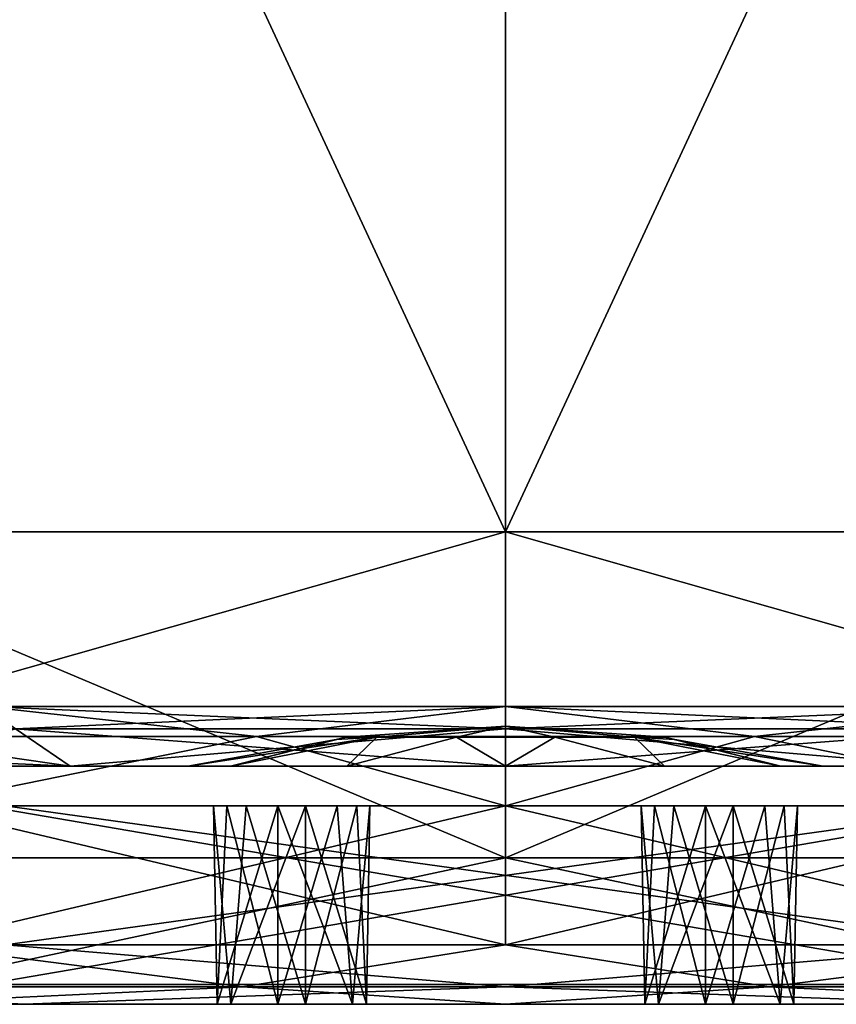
# Model space of a CAD drawing. Header units: millimetres. Extents: x -29 to 28.8, y -75.2 to 10.
# Tile 3 of 256: x -2.4 to 1.7, y -75.2 to -70.2. Entities that reach past the tile are written whole.
import ezdxf

# ---------------------------------------------------------------- set-up
doc = ezdxf.new("R2010")
doc.units = ezdxf.units.MM
doc.header["$LTSCALE"] = 88.413066
for name, color, linetype in [('100', 7, 'CONTINUOUS'), ('101', 7, 'CONTINUOUS'), ('32', 7, 'CONTINUOUS'), ('33', 7, 'CONTINUOUS'), ('34', 7, 'CONTINUOUS'), ('35', 7, 'CONTINUOUS'), ('36', 7, 'CONTINUOUS'), ('37', 7, 'CONTINUOUS'), ('38', 7, 'CONTINUOUS'), ('39', 7, 'CONTINUOUS'), ('40', 7, 'CONTINUOUS'), ('41', 7, 'CONTINUOUS'), ('42', 7, 'CONTINUOUS'), ('43', 7, 'CONTINUOUS'), ('44', 7, 'CONTINUOUS'), ('45', 7, 'CONTINUOUS'), ('46', 7, 'CONTINUOUS'), ('47', 7, 'CONTINUOUS'), ('48', 7, 'CONTINUOUS'), ('49', 7, 'CONTINUOUS'), ('56', 7, 'CONTINUOUS'), ('57', 7, 'CONTINUOUS'), ('58', 7, 'CONTINUOUS'), ('59', 7, 'CONTINUOUS'), ('74', 7, 'CONTINUOUS'), ('75', 7, 'CONTINUOUS'), ('76', 7, 'CONTINUOUS'), ('77', 7, 'CONTINUOUS'), ('86', 7, 'CONTINUOUS'), ('87', 7, 'CONTINUOUS'), ('90', 7, 'CONTINUOUS'), ('94', 7, 'CONTINUOUS'), ('95', 7, 'CONTINUOUS'), ('98', 7, 'CONTINUOUS'), ('99', 7, 'CONTINUOUS')]:
    doc.layers.add(name, color=color, linetype=linetype)

msp = doc.modelspace()

# ---------------------------------------------------------------- linework, layer by layer
at = {"layer": '100', "linetype": 'CONTINUOUS'}
for points in [[(-2.6263, -75.1, 137.9159), (2.6263, -75.1, 137.9159), (-2.6284, -74.2, 137.9169), (-2.6263, -75.1, 137.9159)], [(-2.6284, -74.2, 137.9169), (2.6263, -75.1, 137.9159), (2.6284, -74.2, 137.9169), (-2.6284, -74.2, 137.9169)]]:
    msp.add_3dface(points, dxfattribs=at)
at = {"layer": '101', "linetype": 'CONTINUOUS'}
for points in [[(2.6284, -74.2, 154.0831), (-2.6284, -74.2, 154.0831), (-2.5202, -74.2, 153.7503), (2.6284, -74.2, 154.0831)], [(-2.6284, -74.2, 137.9169), (2.6284, -74.2, 137.9169), (2.5202, -74.2, 138.2497), (-2.6284, -74.2, 137.9169)], [(-2.5202, -74.2, 138.2497), (-2.6284, -74.2, 137.9169), (2.5202, -74.2, 138.2497), (-2.5202, -74.2, 138.2497)], [(2.5202, -74.2, 153.7503), (2.6284, -74.2, 154.0831), (-2.5202, -74.2, 153.7503), (2.5202, -74.2, 153.7503)]]:
    msp.add_3dface(points, dxfattribs=at)
at = {"layer": '32', "linetype": 'CONTINUOUS'}
for points in [[(-0.8021, -73.8549, 146), (0, -73.8, 146), (-0.6491, -73.8549, 146.4716), (-0.8021, -73.8549, 146)], [(-0.6491, -73.8549, 146.4716), (0, -73.8, 146), (-0.2479, -73.8549, 146.763), (-0.6491, -73.8549, 146.4716)], [(-0.2479, -73.8549, 146.763), (0, -73.8, 146), (0.2479, -73.8549, 146.763), (-0.2479, -73.8549, 146.763)], [(0.2479, -73.8549, 146.763), (0, -73.8, 146), (0.6491, -73.8549, 146.4716), (0.2479, -73.8549, 146.763)], [(0.6491, -73.8549, 146.4716), (0, -73.8, 146), (0.8021, -73.8549, 146), (0.6491, -73.8549, 146.4716)], [(-0.8531, -73.867, 146), (-0.6491, -73.8549, 146.4716), (-1.6, -74, 146), (-0.8531, -73.867, 146)], [(-1.6, -74, 146), (-0.6491, -73.8549, 146.4716), (-1.3855, -74, 146.8001), (-1.6, -74, 146)], [(-1.3855, -74, 146.8001), (-0.6491, -73.8549, 146.4716), (-0.8001, -74, 147.3855), (-1.3855, -74, 146.8001)], [(-0.8021, -73.8549, 146), (-0.6491, -73.8549, 146.4716), (-0.8531, -73.867, 146), (-0.8021, -73.8549, 146)], [(-0.6491, -73.8549, 146.4716), (-0.2479, -73.8549, 146.763), (-0.8001, -74, 147.3855), (-0.6491, -73.8549, 146.4716)], [(-0.8001, -74, 147.3855), (-0.2479, -73.8549, 146.763), (0, -74, 147.6), (-0.8001, -74, 147.3855)], [(-0.2479, -73.8549, 146.763), (0.2479, -73.8549, 146.763), (0, -74, 147.6), (-0.2479, -73.8549, 146.763)], [(0, -74, 147.6), (0.2479, -73.8549, 146.763), (0.8001, -74, 147.3855), (0, -74, 147.6)], [(0.2479, -73.8549, 146.763), (0.6491, -73.8549, 146.4716), (0.8001, -74, 147.3855), (0.2479, -73.8549, 146.763)], [(0.6491, -73.8549, 146.4716), (0.8021, -73.8549, 146), (1.3855, -74, 146.8001), (0.6491, -73.8549, 146.4716)], [(0.8001, -74, 147.3855), (0.6491, -73.8549, 146.4716), (1.3855, -74, 146.8001), (0.8001, -74, 147.3855)], [(0.8021, -73.8549, 146), (0.8531, -73.867, 146), (1.3855, -74, 146.8001), (0.8021, -73.8549, 146)], [(1.3855, -74, 146.8001), (0.8531, -73.867, 146), (1.6, -74, 146), (1.3855, -74, 146.8001)]]:
    msp.add_3dface(points, dxfattribs=at)
at = {"layer": '33', "linetype": 'CONTINUOUS'}
for points in [[(-1.6, -74, 146), (-1.3855, -74, 146.8001), (-3.1, -74, 146), (-1.6, -74, 146)], [(-2.1919, -74, 143.8078), (-1.6, -74, 146), (-3.1, -74, 146), (-2.1919, -74, 143.8078)], [(-1.3855, -74, 146.8001), (-0.8001, -74, 147.3855), (-3.1, -74, 146), (-1.3855, -74, 146.8001)], [(-3.1, -74, 146), (-0.8001, -74, 147.3855), (-2.1919, -74, 148.1922), (-3.1, -74, 146)], [(-1.3855, -74, 145.1999), (-1.6, -74, 146), (-2.1919, -74, 143.8078), (-1.3855, -74, 145.1999)], [(-2.1919, -74, 148.1922), (-0.8001, -74, 147.3855), (2.1919, -74, 148.1922), (-2.1919, -74, 148.1922)], [(-0.8001, -74, 144.6145), (-1.3855, -74, 145.1999), (-2.1919, -74, 143.8078), (-0.8001, -74, 144.6145)], [(0, -74, 144.4), (-0.8001, -74, 144.6145), (-2.1919, -74, 143.8078), (0, -74, 144.4)], [(0.8001, -74, 144.6145), (0, -74, 144.4), (-2.1919, -74, 143.8078), (0.8001, -74, 144.6145)], [(2.1919, -74, 143.8078), (0.8001, -74, 144.6145), (-2.1919, -74, 143.8078), (2.1919, -74, 143.8078)], [(0, -74, 142.9001), (2.1919, -74, 143.8078), (-2.1919, -74, 143.8078), (0, -74, 142.9001)], [(0, -74, 149.0999), (-2.1919, -74, 148.1922), (2.1919, -74, 148.1922), (0, -74, 149.0999)], [(-0.8001, -74, 147.3855), (0, -74, 147.6), (2.1919, -74, 148.1922), (-0.8001, -74, 147.3855)], [(0, -74, 147.6), (0.8001, -74, 147.3855), (2.1919, -74, 148.1922), (0, -74, 147.6)], [(0.8001, -74, 147.3855), (1.3855, -74, 146.8001), (2.1919, -74, 148.1922), (0.8001, -74, 147.3855)], [(1.3855, -74, 145.1999), (0.8001, -74, 144.6145), (3.1, -74, 146), (1.3855, -74, 145.1999)], [(3.1, -74, 146), (0.8001, -74, 144.6145), (2.1919, -74, 143.8078), (3.1, -74, 146)], [(1.3855, -74, 146.8001), (1.6, -74, 146), (2.1919, -74, 148.1922), (1.3855, -74, 146.8001)], [(1.6, -74, 146), (1.3855, -74, 145.1999), (3.1, -74, 146), (1.6, -74, 146)], [(1.6, -74, 146), (3.1, -74, 146), (2.1919, -74, 148.1922), (1.6, -74, 146)]]:
    msp.add_3dface(points, dxfattribs=at)
at = {"layer": '34', "linetype": 'CONTINUOUS'}
for points in [[(-3.3165, -73.9507, 146), (-2.1919, -74, 148.1922), (-3.4903, -73.8125, 146), (-3.3165, -73.9507, 146)], [(-3.4903, -73.8125, 146), (-2.1919, -74, 148.1922), (-2.468, -73.8125, 148.468), (-3.4903, -73.8125, 146)], [(-2.1919, -74, 148.1922), (0, -74, 149.0999), (-2.468, -73.8125, 148.468), (-2.1919, -74, 148.1922)], [(-2.468, -73.8125, 148.468), (0, -74, 149.0999), (0, -73.8125, 149.4903), (-2.468, -73.8125, 148.468)], [(0, -74, 149.0999), (2.1919, -74, 148.1922), (0, -73.8125, 149.4903), (0, -74, 149.0999)], [(0, -73.8125, 149.4903), (2.1919, -74, 148.1922), (2.468, -73.8125, 148.468), (0, -73.8125, 149.4903)], [(-3.1, -74, 146), (-2.1919, -74, 148.1922), (-3.3165, -73.9507, 146), (-3.1, -74, 146)]]:
    msp.add_3dface(points, dxfattribs=at)
at = {"layer": '35', "linetype": 'CONTINUOUS'}
for points in [[(-2.468, -73.8125, 148.468), (0, -73.8125, 149.4903), (-2.625, -73.7002, 148.625), (-2.468, -73.8125, 148.468)], [(-2.625, -73.7002, 148.625), (0, -73.8125, 149.4903), (0, -73.7002, 149.7123), (-2.625, -73.7002, 148.625)], [(0, -73.8125, 149.4903), (2.468, -73.8125, 148.468), (0, -73.7002, 149.7123), (0, -73.8125, 149.4903)], [(0, -73.7002, 149.7123), (2.468, -73.8125, 148.468), (2.625, -73.7002, 148.625), (0, -73.7002, 149.7123)]]:
    msp.add_3dface(points, dxfattribs=at)
at = {"layer": '36', "linetype": 'CONTINUOUS'}
for points in [[(-3.2829, -73.8509, 148.3852), (-2.625, -73.7002, 148.625), (-1.2539, -73.8509, 149.8593), (-3.2829, -73.8509, 148.3852)], [(-2.625, -73.7002, 148.625), (0, -73.7002, 149.7123), (-1.2539, -73.8509, 149.8593), (-2.625, -73.7002, 148.625)], [(-1.2539, -73.8509, 149.8593), (0, -73.7002, 149.7123), (1.2539, -73.8509, 149.8593), (-1.2539, -73.8509, 149.8593)], [(0, -73.7002, 149.7123), (2.625, -73.7002, 148.625), (1.2539, -73.8509, 149.8593), (0, -73.7002, 149.7123)], [(1.2539, -73.8509, 149.8593), (2.625, -73.7002, 148.625), (3.2829, -73.8509, 148.3852), (1.2539, -73.8509, 149.8593)], [(-3.2829, -73.8509, 148.3852), (-1.2539, -73.8509, 149.8593), (-2.9698, -74.2001, 148.9698), (-3.2829, -73.8509, 148.3852)], [(-2.9698, -74.2001, 148.9698), (-1.2539, -73.8509, 149.8593), (0, -74.2001, 150.2), (-2.9698, -74.2001, 148.9698)], [(-1.2539, -73.8509, 149.8593), (1.2539, -73.8509, 149.8593), (0, -74.2001, 150.2), (-1.2539, -73.8509, 149.8593)], [(0, -74.2001, 150.2), (1.2539, -73.8509, 149.8593), (2.9698, -74.2001, 148.9698), (0, -74.2001, 150.2)], [(1.2539, -73.8509, 149.8593), (3.2829, -73.8509, 148.3852), (2.9698, -74.2001, 148.9698), (1.2539, -73.8509, 149.8593)]]:
    msp.add_3dface(points, dxfattribs=at)
at = {"layer": '37', "linetype": 'CONTINUOUS'}
for points in [[(-2.9698, -74.2001, 148.9698), (0, -74.2001, 150.2), (-2.9698, -74.9, 148.9698), (-2.9698, -74.2001, 148.9698)], [(-2.9698, -74.9, 148.9698), (0, -74.2001, 150.2), (0, -74.9, 150.2), (-2.9698, -74.9, 148.9698)], [(0, -74.2001, 150.2), (2.9698, -74.2001, 148.9698), (0, -74.9, 150.2), (0, -74.2001, 150.2)], [(0, -74.9, 150.2), (2.9698, -74.2001, 148.9698), (2.9698, -74.9, 148.9698), (0, -74.9, 150.2)]]:
    msp.add_3dface(points, dxfattribs=at)
at = {"layer": '38', "linetype": 'CONTINUOUS'}
for points in [[(-3.469, -75.1121, 148.5203), (-2.9698, -74.9, 148.9698), (-1.325, -75.1121, 150.078), (-3.469, -75.1121, 148.5203)], [(-2.9698, -74.9, 148.9698), (0, -74.9, 150.2), (-1.325, -75.1121, 150.078), (-2.9698, -74.9, 148.9698)], [(-1.325, -75.1121, 150.078), (0, -74.9, 150.2), (1.325, -75.1121, 150.078), (-1.325, -75.1121, 150.078)], [(0, -74.9, 150.2), (2.9698, -74.9, 148.9698), (1.325, -75.1121, 150.078), (0, -74.9, 150.2)], [(1.325, -75.1121, 150.078), (2.9698, -74.9, 148.9698), (3.469, -75.1121, 148.5203), (1.325, -75.1121, 150.078)], [(-3.469, -75.1121, 148.5203), (-1.325, -75.1121, 150.078), (-3.1821, -75.2, 149.1818), (-3.469, -75.1121, 148.5203)], [(-3.1821, -75.2, 149.1818), (-1.325, -75.1121, 150.078), (0, -75.2, 150.4999), (-3.1821, -75.2, 149.1818)], [(-1.325, -75.1121, 150.078), (1.325, -75.1121, 150.078), (0, -75.2, 150.4999), (-1.325, -75.1121, 150.078)], [(0, -75.2, 150.4999), (1.325, -75.1121, 150.078), (3.1821, -75.2, 149.1818), (0, -75.2, 150.4999)], [(1.325, -75.1121, 150.078), (3.469, -75.1121, 148.5203), (3.1821, -75.2, 149.1818), (1.325, -75.1121, 150.078)]]:
    msp.add_3dface(points, dxfattribs=at)
at = {"layer": '39', "linetype": 'CONTINUOUS'}
for points in [[(-6.3506, -75.2, 150.6143), (0, -75.2, 150.4999), (6.3506, -75.2, 150.6143), (-6.3506, -75.2, 150.6143)], [(0, -75.2, 150.4999), (-6.3506, -75.2, 150.6143), (-4.6802, -75.2, 150.3792), (0, -75.2, 150.4999)], [(6.3506, -75.2, 141.3857), (0, -75.2, 141.5001), (-6.3506, -75.2, 141.3857), (6.3506, -75.2, 141.3857)], [(-6.3506, -75.2, 141.3857), (0, -75.2, 141.5001), (-4.6802, -75.2, 141.6208), (-6.3506, -75.2, 141.3857)], [(6.3506, -75.2, 141.3857), (-6.3506, -75.2, 141.3857), (-3.2998, -75.2, 140.9771), (6.3506, -75.2, 141.3857)], [(-6.3506, -75.2, 141.3857), (-2.4256, -75.2, 138.5342), (-3.4999, -75.2, 140.6305), (-6.3506, -75.2, 141.3857)], [(-2.4256, -75.2, 153.4658), (-6.3506, -75.2, 150.6143), (-1.1461, -75.2, 152.4997), (-2.4256, -75.2, 153.4658)], [(-6.3506, -75.2, 150.6143), (6.3506, -75.2, 150.6143), (3.2998, -75.2, 151.0229), (-6.3506, -75.2, 150.6143)], [(3.2998, -75.2, 151.0229), (2.9, -75.2, 151.0229), (-6.3506, -75.2, 150.6143), (3.2998, -75.2, 151.0229)], [(-1.1461, -75.2, 152.4997), (-6.3506, -75.2, 150.6143), (-3.3, -75.2, 151.7158), (-1.1461, -75.2, 152.4997)], [(2.9, -75.2, 151.0229), (-2.9, -75.2, 151.0229), (-6.3506, -75.2, 150.6143), (2.9, -75.2, 151.0229)], [(-3.1821, -75.2, 149.1818), (0, -75.2, 150.4999), (-4.8188, -75.2, 149.5914), (-3.1821, -75.2, 149.1818)], [(-4.8188, -75.2, 149.5914), (0, -75.2, 150.4999), (-4.4431, -75.2, 149.7282), (-4.8188, -75.2, 149.5914)], [(-4.3736, -75.2, 150.1219), (0, -75.2, 150.4999), (-4.6802, -75.2, 150.3792), (-4.3736, -75.2, 150.1219)], [(0, -75.2, 141.5001), (-3.1821, -75.2, 142.8182), (-4.6802, -75.2, 141.6208), (0, -75.2, 141.5001)], [(-4.4431, -75.2, 149.7282), (0, -75.2, 150.4999), (-4.3736, -75.2, 150.1219), (-4.4431, -75.2, 149.7282)], [(-2.4256, -75.2, 138.5342), (-3.3, -75.2, 140.2842), (-3.4999, -75.2, 140.6305), (-2.4256, -75.2, 138.5342)], [(-3.3, -75.2, 140.2842), (-2.4256, -75.2, 138.5342), (-2.9002, -75.2, 140.2842), (-3.3, -75.2, 140.2842)], [(-1.4524, -75.2, 152.2427), (-1.1461, -75.2, 152.4997), (-3.3, -75.2, 151.7158), (-1.4524, -75.2, 152.2427)], [(-1.3829, -75.2, 151.8486), (-1.4524, -75.2, 152.2427), (-3.3, -75.2, 151.7158), (-1.3829, -75.2, 151.8486)], [(-1.3829, -75.2, 151.8486), (-3.3, -75.2, 151.7158), (-2.9002, -75.2, 151.7158), (-1.3829, -75.2, 151.8486)], [(-3.2998, -75.2, 140.9771), (-2.9, -75.2, 140.9771), (6.3506, -75.2, 141.3857), (-3.2998, -75.2, 140.9771)], [(-2.9002, -75.2, 140.2842), (-2.4256, -75.2, 138.5342), (-1.3829, -75.2, 140.1514), (-2.9002, -75.2, 140.2842)], [(-1.0072, -75.2, 151.7119), (-1.3829, -75.2, 151.8486), (-2.9002, -75.2, 151.7158), (-1.0072, -75.2, 151.7119)], [(-2.7001, -75.2, 151.3692), (-1.0072, -75.2, 151.7119), (-2.9002, -75.2, 151.7158), (-2.7001, -75.2, 151.3692)], [(-2.7001, -75.2, 140.6308), (-2.9002, -75.2, 140.2842), (2.7001, -75.2, 140.6308), (-2.7001, -75.2, 140.6308)], [(-1.0072, -75.2, 140.2881), (-2.9002, -75.2, 140.2842), (-1.3829, -75.2, 140.1514), (-1.0072, -75.2, 140.2881)], [(-2.9002, -75.2, 140.2842), (-1.0072, -75.2, 140.2881), (2.7001, -75.2, 140.6308), (-2.9002, -75.2, 140.2842)], [(2.9, -75.2, 151.0229), (2.7001, -75.2, 151.3692), (-2.9, -75.2, 151.0229), (2.9, -75.2, 151.0229)], [(-2.9, -75.2, 151.0229), (2.7001, -75.2, 151.3692), (-2.7001, -75.2, 151.3692), (-2.9, -75.2, 151.0229)], [(-2.9, -75.2, 140.9771), (-2.7001, -75.2, 140.6308), (2.9, -75.2, 140.9771), (-2.9, -75.2, 140.9771)], [(-2.9, -75.2, 140.9771), (2.9, -75.2, 140.9771), (6.3506, -75.2, 141.3857), (-2.9, -75.2, 140.9771)], [(2.7001, -75.2, 151.3692), (2.9002, -75.2, 151.7158), (-2.7001, -75.2, 151.3692), (2.7001, -75.2, 151.3692)], [(2.9002, -75.2, 151.7158), (1.0072, -75.2, 151.7119), (-2.7001, -75.2, 151.3692), (2.9002, -75.2, 151.7158)], [(1.0072, -75.2, 151.7119), (-1.0072, -75.2, 151.7119), (-2.7001, -75.2, 151.3692), (1.0072, -75.2, 151.7119)], [(2.9, -75.2, 140.9771), (-2.7001, -75.2, 140.6308), (2.7001, -75.2, 140.6308), (2.9, -75.2, 140.9771)], [(-2.4256, -75.2, 138.5342), (2.4256, -75.2, 138.5342), (1.1461, -75.2, 139.5003), (-2.4256, -75.2, 138.5342)], [(-2.4256, -75.2, 138.5342), (-1.1461, -75.2, 139.5003), (-1.4524, -75.2, 139.7573), (-2.4256, -75.2, 138.5342)], [(-1.1461, -75.2, 139.5003), (-2.4256, -75.2, 138.5342), (1.1461, -75.2, 139.5003), (-1.1461, -75.2, 139.5003)], [(-1.3829, -75.2, 140.1514), (-2.4256, -75.2, 138.5342), (-1.4524, -75.2, 139.7573), (-1.3829, -75.2, 140.1514)], [(2.4256, -75.2, 153.4658), (-2.4256, -75.2, 153.4658), (-1.1461, -75.2, 152.4997), (2.4256, -75.2, 153.4658)], [(1.1461, -75.2, 152.4997), (2.4256, -75.2, 153.4658), (-1.1461, -75.2, 152.4997), (1.1461, -75.2, 152.4997)], [(1.1461, -75.2, 152.4997), (-1.1461, -75.2, 152.4997), (-0.7704, -75.2, 152.363), (1.1461, -75.2, 152.4997)], [(-0.7704, -75.2, 139.637), (-1.1461, -75.2, 139.5003), (0.7704, -75.2, 139.637), (-0.7704, -75.2, 139.637)], [(-1.1461, -75.2, 139.5003), (1.1461, -75.2, 139.5003), (0.7704, -75.2, 139.637), (-1.1461, -75.2, 139.5003)], [(1.0072, -75.2, 151.7119), (0.7009, -75.2, 151.9689), (-1.0072, -75.2, 151.7119), (1.0072, -75.2, 151.7119)], [(-1.0072, -75.2, 151.7119), (0.7009, -75.2, 151.9689), (-0.7009, -75.2, 151.9689), (-1.0072, -75.2, 151.7119)], [(-1.0072, -75.2, 140.2881), (-0.7009, -75.2, 140.0311), (1.0072, -75.2, 140.2881), (-1.0072, -75.2, 140.2881)], [(-1.0072, -75.2, 140.2881), (1.0072, -75.2, 140.2881), (2.7001, -75.2, 140.6308), (-1.0072, -75.2, 140.2881)], [(0.7704, -75.2, 152.363), (1.1461, -75.2, 152.4997), (-0.7704, -75.2, 152.363), (0.7704, -75.2, 152.363)], [(-0.7009, -75.2, 151.9689), (0.7704, -75.2, 152.363), (-0.7704, -75.2, 152.363), (-0.7009, -75.2, 151.9689)], [(-0.7009, -75.2, 140.0311), (-0.7704, -75.2, 139.637), (0.7009, -75.2, 140.0311), (-0.7009, -75.2, 140.0311)], [(0.7009, -75.2, 140.0311), (-0.7704, -75.2, 139.637), (0.7704, -75.2, 139.637), (0.7009, -75.2, 140.0311)], [(0.7009, -75.2, 151.9689), (0.7704, -75.2, 152.363), (-0.7009, -75.2, 151.9689), (0.7009, -75.2, 151.9689)], [(1.0072, -75.2, 140.2881), (-0.7009, -75.2, 140.0311), (0.7009, -75.2, 140.0311), (1.0072, -75.2, 140.2881)], [(0, -75.2, 150.4999), (3.1821, -75.2, 149.1818), (4.6802, -75.2, 150.3792), (0, -75.2, 150.4999)], [(6.3506, -75.2, 150.6143), (0, -75.2, 150.4999), (4.6802, -75.2, 150.3792), (6.3506, -75.2, 150.6143)], [(3.1821, -75.2, 142.8182), (0, -75.2, 141.5001), (4.8188, -75.2, 142.4086), (3.1821, -75.2, 142.8182)], [(0, -75.2, 141.5001), (6.3506, -75.2, 141.3857), (4.6802, -75.2, 141.6208), (0, -75.2, 141.5001)], [(4.8188, -75.2, 142.4086), (0, -75.2, 141.5001), (4.4431, -75.2, 142.2718), (4.8188, -75.2, 142.4086)], [(4.4431, -75.2, 142.2718), (0, -75.2, 141.5001), (4.3736, -75.2, 141.8781), (4.4431, -75.2, 142.2718)], [(4.3736, -75.2, 141.8781), (0, -75.2, 141.5001), (4.6802, -75.2, 141.6208), (4.3736, -75.2, 141.8781)], [(1.0072, -75.2, 151.7119), (2.9002, -75.2, 151.7158), (1.3829, -75.2, 151.8486), (1.0072, -75.2, 151.7119)], [(1.0072, -75.2, 140.2881), (1.3829, -75.2, 140.1514), (2.9002, -75.2, 140.2842), (1.0072, -75.2, 140.2881)], [(2.7001, -75.2, 140.6308), (1.0072, -75.2, 140.2881), (2.9002, -75.2, 140.2842), (2.7001, -75.2, 140.6308)], [(2.4256, -75.2, 138.5342), (6.3506, -75.2, 141.3857), (1.1461, -75.2, 139.5003), (2.4256, -75.2, 138.5342)], [(1.1461, -75.2, 139.5003), (6.3506, -75.2, 141.3857), (3.3, -75.2, 140.2842), (1.1461, -75.2, 139.5003)], [(2.4256, -75.2, 153.4658), (1.1461, -75.2, 152.4997), (1.4524, -75.2, 152.2427), (2.4256, -75.2, 153.4658)], [(1.4524, -75.2, 139.7573), (1.1461, -75.2, 139.5003), (3.3, -75.2, 140.2842), (1.4524, -75.2, 139.7573)], [(2.9002, -75.2, 151.7158), (2.4256, -75.2, 153.4658), (1.3829, -75.2, 151.8486), (2.9002, -75.2, 151.7158)], [(1.3829, -75.2, 151.8486), (2.4256, -75.2, 153.4658), (1.4524, -75.2, 152.2427), (1.3829, -75.2, 151.8486)], [(1.3829, -75.2, 140.1514), (1.4524, -75.2, 139.7573), (3.3, -75.2, 140.2842), (1.3829, -75.2, 140.1514)], [(1.3829, -75.2, 140.1514), (3.3, -75.2, 140.2842), (2.9002, -75.2, 140.2842), (1.3829, -75.2, 140.1514)]]:
    msp.add_3dface(points, dxfattribs=at)
at = {"layer": '40', "linetype": 'CONTINUOUS'}
for points in [[(-4.0311, -75.1121, 152.982), (0, -75.1121, 154.0621), (-2.5185, -74.9, 153.7511), (-4.0311, -75.1121, 152.982)], [(-2.5185, -74.9, 153.7511), (0, -75.1121, 154.0621), (2.5185, -74.9, 153.7511), (-2.5185, -74.9, 153.7511)], [(0, -75.1121, 154.0621), (4.0311, -75.1121, 152.982), (2.5185, -74.9, 153.7511), (0, -75.1121, 154.0621)], [(-6.3506, -75.2, 150.6143), (-2.4256, -75.2, 153.4658), (-4.0311, -75.1121, 152.982), (-6.3506, -75.2, 150.6143)], [(-4.0311, -75.1121, 152.982), (-2.4256, -75.2, 153.4658), (0, -75.1121, 154.0621), (-4.0311, -75.1121, 152.982)], [(-2.4256, -75.2, 153.4658), (2.4256, -75.2, 153.4658), (0, -75.1121, 154.0621), (-2.4256, -75.2, 153.4658)], [(0, -75.1121, 154.0621), (2.4256, -75.2, 153.4658), (4.0311, -75.1121, 152.982), (0, -75.1121, 154.0621)]]:
    msp.add_3dface(points, dxfattribs=at)
at = {"layer": '41', "linetype": 'CONTINUOUS'}
for points in [[(2.5202, -74.2, 153.7503), (-2.5202, -74.2, 153.7503), (2.5185, -74.9, 153.7511), (2.5202, -74.2, 153.7503)], [(-2.5202, -74.2, 153.7503), (-2.5185, -74.9, 153.7511), (2.5185, -74.9, 153.7511), (-2.5202, -74.2, 153.7503)]]:
    msp.add_3dface(points, dxfattribs=at)
at = {"layer": '42', "linetype": 'CONTINUOUS'}
for points in [[(0, -73.8, 146), (-0.8021, -73.8549, 146), (-0.6491, -73.8549, 145.5284), (0, -73.8, 146)], [(-0.2479, -73.8549, 145.237), (0, -73.8, 146), (-0.6491, -73.8549, 145.5284), (-0.2479, -73.8549, 145.237)], [(0.2479, -73.8549, 145.237), (0, -73.8, 146), (-0.2479, -73.8549, 145.237), (0.2479, -73.8549, 145.237)], [(0.8021, -73.8549, 146), (0, -73.8, 146), (0.6491, -73.8549, 145.5284), (0.8021, -73.8549, 146)], [(0.6491, -73.8549, 145.5284), (0, -73.8, 146), (0.2479, -73.8549, 145.237), (0.6491, -73.8549, 145.5284)], [(-0.8531, -73.867, 146), (-1.6, -74, 146), (-1.3855, -74, 145.1999), (-0.8531, -73.867, 146)], [(-0.8021, -73.8549, 146), (-0.8531, -73.867, 146), (-1.3855, -74, 145.1999), (-0.8021, -73.8549, 146)], [(-0.8021, -73.8549, 146), (-1.3855, -74, 145.1999), (-0.6491, -73.8549, 145.5284), (-0.8021, -73.8549, 146)], [(-1.3855, -74, 145.1999), (-0.8001, -74, 144.6145), (-0.6491, -73.8549, 145.5284), (-1.3855, -74, 145.1999)], [(-0.8001, -74, 144.6145), (0, -74, 144.4), (-0.2479, -73.8549, 145.237), (-0.8001, -74, 144.6145)], [(-0.8001, -74, 144.6145), (-0.2479, -73.8549, 145.237), (-0.6491, -73.8549, 145.5284), (-0.8001, -74, 144.6145)], [(0, -74, 144.4), (0.2479, -73.8549, 145.237), (-0.2479, -73.8549, 145.237), (0, -74, 144.4)], [(0, -74, 144.4), (0.8001, -74, 144.6145), (0.2479, -73.8549, 145.237), (0, -74, 144.4)], [(0.8001, -74, 144.6145), (0.6491, -73.8549, 145.5284), (0.2479, -73.8549, 145.237), (0.8001, -74, 144.6145)], [(0.8531, -73.867, 146), (0.8021, -73.8549, 146), (0.6491, -73.8549, 145.5284), (0.8531, -73.867, 146)], [(1.6, -74, 146), (0.8531, -73.867, 146), (0.6491, -73.8549, 145.5284), (1.6, -74, 146)], [(1.3855, -74, 145.1999), (1.6, -74, 146), (0.6491, -73.8549, 145.5284), (1.3855, -74, 145.1999)], [(0.8001, -74, 144.6145), (1.3855, -74, 145.1999), (0.6491, -73.8549, 145.5284), (0.8001, -74, 144.6145)]]:
    msp.add_3dface(points, dxfattribs=at)
at = {"layer": '43', "linetype": 'CONTINUOUS'}
for points in [[(-2.1919, -74, 143.8078), (-3.1, -74, 146), (-2.468, -73.8125, 143.532), (-2.1919, -74, 143.8078)], [(0, -73.8125, 142.5097), (-2.1919, -74, 143.8078), (-2.468, -73.8125, 143.532), (0, -73.8125, 142.5097)], [(0, -74, 142.9001), (-2.1919, -74, 143.8078), (0, -73.8125, 142.5097), (0, -74, 142.9001)], [(2.1919, -74, 143.8078), (0, -74, 142.9001), (2.468, -73.8125, 143.532), (2.1919, -74, 143.8078)], [(2.468, -73.8125, 143.532), (0, -74, 142.9001), (0, -73.8125, 142.5097), (2.468, -73.8125, 143.532)]]:
    msp.add_3dface(points, dxfattribs=at)
at = {"layer": '44', "linetype": 'CONTINUOUS'}
for points in [[(0, -73.7002, 142.2877), (-2.468, -73.8125, 143.532), (-2.625, -73.7002, 143.375), (0, -73.7002, 142.2877)], [(0, -73.8125, 142.5097), (-2.468, -73.8125, 143.532), (0, -73.7002, 142.2877), (0, -73.8125, 142.5097)], [(2.468, -73.8125, 143.532), (0, -73.8125, 142.5097), (2.625, -73.7002, 143.375), (2.468, -73.8125, 143.532)], [(2.625, -73.7002, 143.375), (0, -73.8125, 142.5097), (0, -73.7002, 142.2877), (2.625, -73.7002, 143.375)]]:
    msp.add_3dface(points, dxfattribs=at)
at = {"layer": '45', "linetype": 'CONTINUOUS'}
for points in [[(-1.2539, -73.8509, 142.1407), (-2.625, -73.7002, 143.375), (-3.2829, -73.8509, 143.6148), (-1.2539, -73.8509, 142.1407)], [(0, -73.7002, 142.2877), (-2.625, -73.7002, 143.375), (-1.2539, -73.8509, 142.1407), (0, -73.7002, 142.2877)], [(1.2539, -73.8509, 142.1407), (0, -73.7002, 142.2877), (-1.2539, -73.8509, 142.1407), (1.2539, -73.8509, 142.1407)], [(2.625, -73.7002, 143.375), (0, -73.7002, 142.2877), (1.2539, -73.8509, 142.1407), (2.625, -73.7002, 143.375)], [(3.2829, -73.8509, 143.6148), (2.625, -73.7002, 143.375), (1.2539, -73.8509, 142.1407), (3.2829, -73.8509, 143.6148)], [(-1.2539, -73.8509, 142.1407), (-3.2829, -73.8509, 143.6148), (-2.9698, -74.2001, 143.0302), (-1.2539, -73.8509, 142.1407)], [(0, -74.2001, 141.8), (-1.2539, -73.8509, 142.1407), (-2.9698, -74.2001, 143.0302), (0, -74.2001, 141.8)], [(1.2539, -73.8509, 142.1407), (-1.2539, -73.8509, 142.1407), (0, -74.2001, 141.8), (1.2539, -73.8509, 142.1407)], [(2.9698, -74.2001, 143.0302), (1.2539, -73.8509, 142.1407), (0, -74.2001, 141.8), (2.9698, -74.2001, 143.0302)], [(3.2829, -73.8509, 143.6148), (1.2539, -73.8509, 142.1407), (2.9698, -74.2001, 143.0302), (3.2829, -73.8509, 143.6148)]]:
    msp.add_3dface(points, dxfattribs=at)
at = {"layer": '46', "linetype": 'CONTINUOUS'}
for points in [[(0, -74.2001, 141.8), (-2.9698, -74.2001, 143.0302), (0, -74.9, 141.8), (0, -74.2001, 141.8)], [(0, -74.9, 141.8), (-2.9698, -74.2001, 143.0302), (-2.9698, -74.9, 143.0302), (0, -74.9, 141.8)], [(2.9698, -74.2001, 143.0302), (0, -74.2001, 141.8), (2.9698, -74.9, 143.0302), (2.9698, -74.2001, 143.0302)], [(2.9698, -74.9, 143.0302), (0, -74.2001, 141.8), (0, -74.9, 141.8), (2.9698, -74.9, 143.0302)]]:
    msp.add_3dface(points, dxfattribs=at)
at = {"layer": '47', "linetype": 'CONTINUOUS'}
for points in [[(-1.325, -75.1121, 141.922), (-2.9698, -74.9, 143.0302), (-3.469, -75.1121, 143.4797), (-1.325, -75.1121, 141.922)], [(0, -74.9, 141.8), (-2.9698, -74.9, 143.0302), (-1.325, -75.1121, 141.922), (0, -74.9, 141.8)], [(1.325, -75.1121, 141.922), (0, -74.9, 141.8), (-1.325, -75.1121, 141.922), (1.325, -75.1121, 141.922)], [(2.9698, -74.9, 143.0302), (0, -74.9, 141.8), (1.325, -75.1121, 141.922), (2.9698, -74.9, 143.0302)], [(3.469, -75.1121, 143.4797), (2.9698, -74.9, 143.0302), (1.325, -75.1121, 141.922), (3.469, -75.1121, 143.4797)], [(-3.1821, -75.2, 142.8182), (-1.325, -75.1121, 141.922), (-3.469, -75.1121, 143.4797), (-3.1821, -75.2, 142.8182)], [(-3.1821, -75.2, 142.8182), (0, -75.2, 141.5001), (-1.325, -75.1121, 141.922), (-3.1821, -75.2, 142.8182)], [(0, -75.2, 141.5001), (1.325, -75.1121, 141.922), (-1.325, -75.1121, 141.922), (0, -75.2, 141.5001)], [(0, -75.2, 141.5001), (3.1821, -75.2, 142.8182), (1.325, -75.1121, 141.922), (0, -75.2, 141.5001)], [(3.1821, -75.2, 142.8182), (3.469, -75.1121, 143.4797), (1.325, -75.1121, 141.922), (3.1821, -75.2, 142.8182)]]:
    msp.add_3dface(points, dxfattribs=at)
at = {"layer": '48', "linetype": 'CONTINUOUS'}
for points in [[(0, -75.1121, 137.9379), (-4.0311, -75.1121, 139.018), (-2.5185, -74.9, 138.2489), (0, -75.1121, 137.9379)], [(2.5185, -74.9, 138.2489), (0, -75.1121, 137.9379), (-2.5185, -74.9, 138.2489), (2.5185, -74.9, 138.2489)], [(4.0311, -75.1121, 139.018), (0, -75.1121, 137.9379), (2.5185, -74.9, 138.2489), (4.0311, -75.1121, 139.018)], [(-2.4256, -75.2, 138.5342), (-6.3506, -75.2, 141.3857), (-4.0311, -75.1121, 139.018), (-2.4256, -75.2, 138.5342)], [(0, -75.1121, 137.9379), (-2.4256, -75.2, 138.5342), (-4.0311, -75.1121, 139.018), (0, -75.1121, 137.9379)], [(2.4256, -75.2, 138.5342), (-2.4256, -75.2, 138.5342), (0, -75.1121, 137.9379), (2.4256, -75.2, 138.5342)], [(4.0311, -75.1121, 139.018), (2.4256, -75.2, 138.5342), (0, -75.1121, 137.9379), (4.0311, -75.1121, 139.018)]]:
    msp.add_3dface(points, dxfattribs=at)
at = {"layer": '49', "linetype": 'CONTINUOUS'}
for points in [[(-2.5202, -74.2, 138.2497), (2.5202, -74.2, 138.2497), (-2.5185, -74.9, 138.2489), (-2.5202, -74.2, 138.2497)], [(2.5202, -74.2, 138.2497), (2.5185, -74.9, 138.2489), (-2.5185, -74.9, 138.2489), (2.5202, -74.2, 138.2497)]]:
    msp.add_3dface(points, dxfattribs=at)
at = {"layer": '56', "linetype": 'CONTINUOUS'}
for points in [[(0.7704, -75.2, 152.363), (0.7009, -75.2, 151.9689), (0.6827, -74.2, 152.1753), (0.7704, -75.2, 152.363)], [(0.8476, -74.2, 152.4329), (0.7704, -75.2, 152.363), (0.6827, -74.2, 152.1753), (0.8476, -74.2, 152.4329)], [(0.6827, -74.2, 152.1753), (0.7009, -75.2, 151.9689), (0.7495, -74.2, 151.8768), (0.6827, -74.2, 152.1753)], [(0.7009, -75.2, 151.9689), (1.0072, -75.2, 151.7119), (0.7495, -74.2, 151.8768), (0.7009, -75.2, 151.9689)], [(0.7495, -74.2, 151.8768), (1.0072, -75.2, 151.7119), (1.0072, -74.2, 151.7119), (0.7495, -74.2, 151.8768)], [(1.1461, -75.2, 152.4997), (0.7704, -75.2, 152.363), (1.1461, -74.2, 152.4997), (1.1461, -75.2, 152.4997)], [(1.1461, -74.2, 152.4997), (0.7704, -75.2, 152.363), (0.8476, -74.2, 152.4329), (1.1461, -74.2, 152.4997)]]:
    msp.add_3dface(points, dxfattribs=at)
at = {"layer": '57', "linetype": 'CONTINUOUS'}
for points in [[(1.0072, -75.2, 151.7119), (1.3829, -75.2, 151.8486), (1.0072, -74.2, 151.7119), (1.0072, -75.2, 151.7119)], [(1.0072, -74.2, 151.7119), (1.3829, -75.2, 151.8486), (1.3057, -74.2, 151.7787), (1.0072, -74.2, 151.7119)], [(1.4524, -75.2, 152.2427), (1.1461, -75.2, 152.4997), (1.4037, -74.2, 152.3348), (1.4524, -75.2, 152.2427)], [(1.1461, -75.2, 152.4997), (1.1461, -74.2, 152.4997), (1.4037, -74.2, 152.3348), (1.1461, -75.2, 152.4997)], [(1.3057, -74.2, 151.7787), (1.3829, -75.2, 151.8486), (1.4705, -74.2, 152.0363), (1.3057, -74.2, 151.7787)], [(1.3829, -75.2, 151.8486), (1.4524, -75.2, 152.2427), (1.4705, -74.2, 152.0363), (1.3829, -75.2, 151.8486)], [(1.4705, -74.2, 152.0363), (1.4524, -75.2, 152.2427), (1.4037, -74.2, 152.3348), (1.4705, -74.2, 152.0363)]]:
    msp.add_3dface(points, dxfattribs=at)
at = {"layer": '58', "linetype": 'CONTINUOUS'}
for points in [[(-1.4524, -75.2, 152.2427), (-1.3829, -75.2, 151.8486), (-1.4705, -74.2, 152.0363), (-1.4524, -75.2, 152.2427)], [(-1.4037, -74.2, 152.3348), (-1.4524, -75.2, 152.2427), (-1.4705, -74.2, 152.0363), (-1.4037, -74.2, 152.3348)], [(-1.4705, -74.2, 152.0363), (-1.3829, -75.2, 151.8486), (-1.3057, -74.2, 151.7787), (-1.4705, -74.2, 152.0363)], [(-1.1461, -75.2, 152.4997), (-1.4524, -75.2, 152.2427), (-1.1461, -74.2, 152.4997), (-1.1461, -75.2, 152.4997)], [(-1.1461, -74.2, 152.4997), (-1.4524, -75.2, 152.2427), (-1.4037, -74.2, 152.3348), (-1.1461, -74.2, 152.4997)], [(-1.3829, -75.2, 151.8486), (-1.0072, -75.2, 151.7119), (-1.3057, -74.2, 151.7787), (-1.3829, -75.2, 151.8486)], [(-1.3057, -74.2, 151.7787), (-1.0072, -75.2, 151.7119), (-1.0072, -74.2, 151.7119), (-1.3057, -74.2, 151.7787)]]:
    msp.add_3dface(points, dxfattribs=at)
at = {"layer": '59', "linetype": 'CONTINUOUS'}
for points in [[(-0.7704, -75.2, 152.363), (-1.1461, -75.2, 152.4997), (-0.8476, -74.2, 152.4329), (-0.7704, -75.2, 152.363)], [(-1.1461, -75.2, 152.4997), (-1.1461, -74.2, 152.4997), (-0.8476, -74.2, 152.4329), (-1.1461, -75.2, 152.4997)], [(-1.0072, -75.2, 151.7119), (-0.7009, -75.2, 151.9689), (-1.0072, -74.2, 151.7119), (-1.0072, -75.2, 151.7119)], [(-1.0072, -74.2, 151.7119), (-0.7009, -75.2, 151.9689), (-0.7495, -74.2, 151.8768), (-1.0072, -74.2, 151.7119)], [(-0.6827, -74.2, 152.1753), (-0.7704, -75.2, 152.363), (-0.8476, -74.2, 152.4329), (-0.6827, -74.2, 152.1753)], [(-0.7009, -75.2, 151.9689), (-0.7704, -75.2, 152.363), (-0.6827, -74.2, 152.1753), (-0.7009, -75.2, 151.9689)], [(-0.7495, -74.2, 151.8768), (-0.7009, -75.2, 151.9689), (-0.6827, -74.2, 152.1753), (-0.7495, -74.2, 151.8768)]]:
    msp.add_3dface(points, dxfattribs=at)
at = {"layer": '74', "linetype": 'CONTINUOUS'}
for points in [[(-1.1461, -75.2, 139.5003), (-0.7704, -75.2, 139.637), (-1.1461, -74.2, 139.5003), (-1.1461, -75.2, 139.5003)], [(-1.1461, -74.2, 139.5003), (-0.7704, -75.2, 139.637), (-0.8476, -74.2, 139.5671), (-1.1461, -74.2, 139.5003)], [(-0.7009, -75.2, 140.0311), (-1.0072, -75.2, 140.2881), (-0.7495, -74.2, 140.1232), (-0.7009, -75.2, 140.0311)], [(-0.7495, -74.2, 140.1232), (-1.0072, -75.2, 140.2881), (-1.0072, -74.2, 140.2881), (-0.7495, -74.2, 140.1232)], [(-0.8476, -74.2, 139.5671), (-0.7704, -75.2, 139.637), (-0.6827, -74.2, 139.8247), (-0.8476, -74.2, 139.5671)], [(-0.7704, -75.2, 139.637), (-0.7009, -75.2, 140.0311), (-0.6827, -74.2, 139.8247), (-0.7704, -75.2, 139.637)], [(-0.6827, -74.2, 139.8247), (-0.7009, -75.2, 140.0311), (-0.7495, -74.2, 140.1232), (-0.6827, -74.2, 139.8247)]]:
    msp.add_3dface(points, dxfattribs=at)
at = {"layer": '75', "linetype": 'CONTINUOUS'}
for points in [[(-1.3829, -75.2, 140.1514), (-1.4524, -75.2, 139.7573), (-1.4705, -74.2, 139.9637), (-1.3829, -75.2, 140.1514)], [(-1.3057, -74.2, 140.2213), (-1.3829, -75.2, 140.1514), (-1.4705, -74.2, 139.9637), (-1.3057, -74.2, 140.2213)], [(-1.4705, -74.2, 139.9637), (-1.4524, -75.2, 139.7573), (-1.4037, -74.2, 139.6652), (-1.4705, -74.2, 139.9637)], [(-1.4524, -75.2, 139.7573), (-1.1461, -75.2, 139.5003), (-1.4037, -74.2, 139.6652), (-1.4524, -75.2, 139.7573)], [(-1.1461, -75.2, 139.5003), (-1.1461, -74.2, 139.5003), (-1.4037, -74.2, 139.6652), (-1.1461, -75.2, 139.5003)], [(-1.0072, -75.2, 140.2881), (-1.3829, -75.2, 140.1514), (-1.0072, -74.2, 140.2881), (-1.0072, -75.2, 140.2881)], [(-1.0072, -74.2, 140.2881), (-1.3829, -75.2, 140.1514), (-1.3057, -74.2, 140.2213), (-1.0072, -74.2, 140.2881)]]:
    msp.add_3dface(points, dxfattribs=at)
at = {"layer": '76', "linetype": 'CONTINUOUS'}
for points in [[(1.3829, -75.2, 140.1514), (1.0072, -75.2, 140.2881), (1.3057, -74.2, 140.2213), (1.3829, -75.2, 140.1514)], [(1.3057, -74.2, 140.2213), (1.0072, -75.2, 140.2881), (1.0072, -74.2, 140.2881), (1.3057, -74.2, 140.2213)], [(1.1461, -75.2, 139.5003), (1.4524, -75.2, 139.7573), (1.1461, -74.2, 139.5003), (1.1461, -75.2, 139.5003)], [(1.1461, -74.2, 139.5003), (1.4524, -75.2, 139.7573), (1.4037, -74.2, 139.6652), (1.1461, -74.2, 139.5003)], [(1.4705, -74.2, 139.9637), (1.3829, -75.2, 140.1514), (1.3057, -74.2, 140.2213), (1.4705, -74.2, 139.9637)], [(1.4524, -75.2, 139.7573), (1.3829, -75.2, 140.1514), (1.4705, -74.2, 139.9637), (1.4524, -75.2, 139.7573)], [(1.4037, -74.2, 139.6652), (1.4524, -75.2, 139.7573), (1.4705, -74.2, 139.9637), (1.4037, -74.2, 139.6652)]]:
    msp.add_3dface(points, dxfattribs=at)
at = {"layer": '77', "linetype": 'CONTINUOUS'}
for points in [[(0.7009, -75.2, 140.0311), (0.7704, -75.2, 139.637), (0.6827, -74.2, 139.8247), (0.7009, -75.2, 140.0311)], [(0.7495, -74.2, 140.1232), (0.7009, -75.2, 140.0311), (0.6827, -74.2, 139.8247), (0.7495, -74.2, 140.1232)], [(0.6827, -74.2, 139.8247), (0.7704, -75.2, 139.637), (0.8476, -74.2, 139.5671), (0.6827, -74.2, 139.8247)], [(1.0072, -75.2, 140.2881), (0.7009, -75.2, 140.0311), (1.0072, -74.2, 140.2881), (1.0072, -75.2, 140.2881)], [(1.0072, -74.2, 140.2881), (0.7009, -75.2, 140.0311), (0.7495, -74.2, 140.1232), (1.0072, -74.2, 140.2881)], [(0.7704, -75.2, 139.637), (1.1461, -75.2, 139.5003), (0.8476, -74.2, 139.5671), (0.7704, -75.2, 139.637)], [(1.1461, -75.2, 139.5003), (1.1461, -74.2, 139.5003), (0.8476, -74.2, 139.5671), (1.1461, -75.2, 139.5003)]]:
    msp.add_3dface(points, dxfattribs=at)
at = {"layer": '86', "linetype": 'CONTINUOUS'}
for points in [[(-2.992, -75.1, 155.2123), (-2.6263, -75.1, 154.0841), (2.992, -75.1, 155.2123), (-2.992, -75.1, 155.2123)], [(2.6263, -75.1, 137.9159), (-2.6263, -75.1, 137.9159), (-2.992, -75.1, 136.7877), (2.6263, -75.1, 137.9159)], [(2.992, -75.1, 136.7877), (2.6263, -75.1, 137.9159), (-2.992, -75.1, 136.7877), (2.992, -75.1, 136.7877)], [(-2.6263, -75.1, 154.0841), (2.6263, -75.1, 154.0841), (2.992, -75.1, 155.2123), (-2.6263, -75.1, 154.0841)]]:
    msp.add_3dface(points, dxfattribs=at)
at = {"layer": '87', "linetype": 'CONTINUOUS'}
for points in [[(0, -57.2125, 160.5), (-7.25, -57.2125, 158.5574), (0, -72.8204, 158.5983), (0, -57.2125, 160.5)], [(0, -72.8204, 158.5983), (-7.25, -57.2125, 158.5574), (-3.8931, -72.8204, 157.9817), (0, -72.8204, 158.5983)], [(7.25, -57.2125, 158.5574), (0, -57.2125, 160.5), (3.8931, -72.8204, 157.9817), (7.25, -57.2125, 158.5574)], [(3.8931, -72.8204, 157.9817), (0, -57.2125, 160.5), (0, -72.8204, 158.5983), (3.8931, -72.8204, 157.9817)]]:
    msp.add_3dface(points, dxfattribs=at)
at = {"layer": '90', "linetype": 'CONTINUOUS'}
for points in [[(-7.25, -57.2125, 133.4426), (0, -57.2125, 131.5), (-3.8931, -72.8204, 134.0183), (-7.25, -57.2125, 133.4426)], [(-3.8931, -72.8204, 134.0183), (0, -57.2125, 131.5), (0, -72.8204, 133.4017), (-3.8931, -72.8204, 134.0183)], [(0, -57.2125, 131.5), (7.25, -57.2125, 133.4426), (0, -72.8204, 133.4017), (0, -57.2125, 131.5)], [(0, -72.8204, 133.4017), (7.25, -57.2125, 133.4426), (3.8931, -72.8204, 134.0183), (0, -72.8204, 133.4017)]]:
    msp.add_3dface(points, dxfattribs=at)
at = {"layer": '94', "linetype": 'CONTINUOUS'}
for points in [[(0, -74.4623, 157.5352), (-3.8931, -72.8204, 157.9817), (-5.7676, -74.4623, 155.9898), (0, -74.4623, 157.5352)], [(0, -72.8204, 158.5983), (-3.8931, -72.8204, 157.9817), (0, -74.4623, 157.5352), (0, -72.8204, 158.5983)], [(3.8931, -72.8204, 157.9817), (0, -72.8204, 158.5983), (5.7676, -74.4623, 155.9898), (3.8931, -72.8204, 157.9817)], [(5.7676, -74.4623, 155.9898), (0, -72.8204, 158.5983), (0, -74.4623, 157.5352), (5.7676, -74.4623, 155.9898)], [(-2.992, -75.1, 155.2123), (0, -74.4623, 157.5352), (-5.7676, -74.4623, 155.9898), (-2.992, -75.1, 155.2123)], [(-2.992, -75.1, 155.2123), (2.992, -75.1, 155.2123), (0, -74.4623, 157.5352), (-2.992, -75.1, 155.2123)], [(2.992, -75.1, 155.2123), (5.7676, -74.4623, 155.9898), (0, -74.4623, 157.5352), (2.992, -75.1, 155.2123)]]:
    msp.add_3dface(points, dxfattribs=at)
at = {"layer": '95', "linetype": 'CONTINUOUS'}
for points in [[(-3.8931, -72.8204, 134.0183), (0, -72.8204, 133.4017), (-5.7676, -74.4623, 136.0102), (-3.8931, -72.8204, 134.0183)], [(-5.7676, -74.4623, 136.0102), (0, -72.8204, 133.4017), (0, -74.4623, 134.4648), (-5.7676, -74.4623, 136.0102)], [(0, -72.8204, 133.4017), (3.8931, -72.8204, 134.0183), (0, -74.4623, 134.4648), (0, -72.8204, 133.4017)], [(0, -74.4623, 134.4648), (3.8931, -72.8204, 134.0183), (5.7676, -74.4623, 136.0102), (0, -74.4623, 134.4648)], [(-2.992, -75.1, 136.7877), (-5.7676, -74.4623, 136.0102), (0, -74.4623, 134.4648), (-2.992, -75.1, 136.7877)], [(2.992, -75.1, 136.7877), (-2.992, -75.1, 136.7877), (0, -74.4623, 134.4648), (2.992, -75.1, 136.7877)], [(2.992, -75.1, 136.7877), (0, -74.4623, 134.4648), (5.7676, -74.4623, 136.0102), (2.992, -75.1, 136.7877)]]:
    msp.add_3dface(points, dxfattribs=at)
at = {"layer": '98', "linetype": 'CONTINUOUS'}
for points in [[(-1.4037, -74.2, 152.3348), (-1.4705, -74.2, 152.0363), (-1.3057, -74.2, 151.7787), (-1.4037, -74.2, 152.3348)], [(-1.3057, -74.2, 140.2213), (-1.4705, -74.2, 139.9637), (-1.4037, -74.2, 139.6652), (-1.3057, -74.2, 140.2213)], [(-1.1461, -74.2, 152.4997), (-1.4037, -74.2, 152.3348), (-1.3057, -74.2, 151.7787), (-1.1461, -74.2, 152.4997)], [(-1.1461, -74.2, 139.5003), (-1.3057, -74.2, 140.2213), (-1.4037, -74.2, 139.6652), (-1.1461, -74.2, 139.5003)], [(-1.1461, -74.2, 152.4997), (-1.3057, -74.2, 151.7787), (-1.0072, -74.2, 151.7119), (-1.1461, -74.2, 152.4997)], [(-1.1461, -74.2, 139.5003), (-1.0072, -74.2, 140.2881), (-1.3057, -74.2, 140.2213), (-1.1461, -74.2, 139.5003)], [(-1.1461, -74.2, 152.4997), (-1.0072, -74.2, 151.7119), (-0.8476, -74.2, 152.4329), (-1.1461, -74.2, 152.4997)], [(-1.1461, -74.2, 139.5003), (-0.8476, -74.2, 139.5671), (-1.0072, -74.2, 140.2881), (-1.1461, -74.2, 139.5003)], [(-1.0072, -74.2, 151.7119), (-0.7495, -74.2, 151.8768), (-0.8476, -74.2, 152.4329), (-1.0072, -74.2, 151.7119)], [(-0.8476, -74.2, 139.5671), (-0.7495, -74.2, 140.1232), (-1.0072, -74.2, 140.2881), (-0.8476, -74.2, 139.5671)], [(-0.7495, -74.2, 151.8768), (-0.6827, -74.2, 152.1753), (-0.8476, -74.2, 152.4329), (-0.7495, -74.2, 151.8768)], [(-0.8476, -74.2, 139.5671), (-0.6827, -74.2, 139.8247), (-0.7495, -74.2, 140.1232), (-0.8476, -74.2, 139.5671)], [(0.8476, -74.2, 152.4329), (0.6827, -74.2, 152.1753), (0.7495, -74.2, 151.8768), (0.8476, -74.2, 152.4329)], [(0.7495, -74.2, 140.1232), (0.6827, -74.2, 139.8247), (0.8476, -74.2, 139.5671), (0.7495, -74.2, 140.1232)], [(0.8476, -74.2, 152.4329), (0.7495, -74.2, 151.8768), (1.0072, -74.2, 151.7119), (0.8476, -74.2, 152.4329)], [(1.0072, -74.2, 140.2881), (0.7495, -74.2, 140.1232), (0.8476, -74.2, 139.5671), (1.0072, -74.2, 140.2881)], [(1.1461, -74.2, 152.4997), (0.8476, -74.2, 152.4329), (1.0072, -74.2, 151.7119), (1.1461, -74.2, 152.4997)], [(1.1461, -74.2, 139.5003), (1.0072, -74.2, 140.2881), (0.8476, -74.2, 139.5671), (1.1461, -74.2, 139.5003)], [(1.1461, -74.2, 152.4997), (1.0072, -74.2, 151.7119), (1.3057, -74.2, 151.7787), (1.1461, -74.2, 152.4997)], [(1.1461, -74.2, 139.5003), (1.3057, -74.2, 140.2213), (1.0072, -74.2, 140.2881), (1.1461, -74.2, 139.5003)], [(1.1461, -74.2, 152.4997), (1.3057, -74.2, 151.7787), (1.4037, -74.2, 152.3348), (1.1461, -74.2, 152.4997)], [(1.1461, -74.2, 139.5003), (1.4037, -74.2, 139.6652), (1.3057, -74.2, 140.2213), (1.1461, -74.2, 139.5003)], [(1.3057, -74.2, 151.7787), (1.4705, -74.2, 152.0363), (1.4037, -74.2, 152.3348), (1.3057, -74.2, 151.7787)], [(1.4037, -74.2, 139.6652), (1.4705, -74.2, 139.9637), (1.3057, -74.2, 140.2213), (1.4037, -74.2, 139.6652)]]:
    msp.add_3dface(points, dxfattribs=at)
at = {"layer": '99', "linetype": 'CONTINUOUS'}
for points in [[(2.6284, -74.2, 154.0831), (-2.6263, -75.1, 154.0841), (-2.6284, -74.2, 154.0831), (2.6284, -74.2, 154.0831)], [(2.6263, -75.1, 154.0841), (-2.6263, -75.1, 154.0841), (2.6284, -74.2, 154.0831), (2.6263, -75.1, 154.0841)]]:
    msp.add_3dface(points, dxfattribs=at)

doc.saveas('drawing.dxf')
